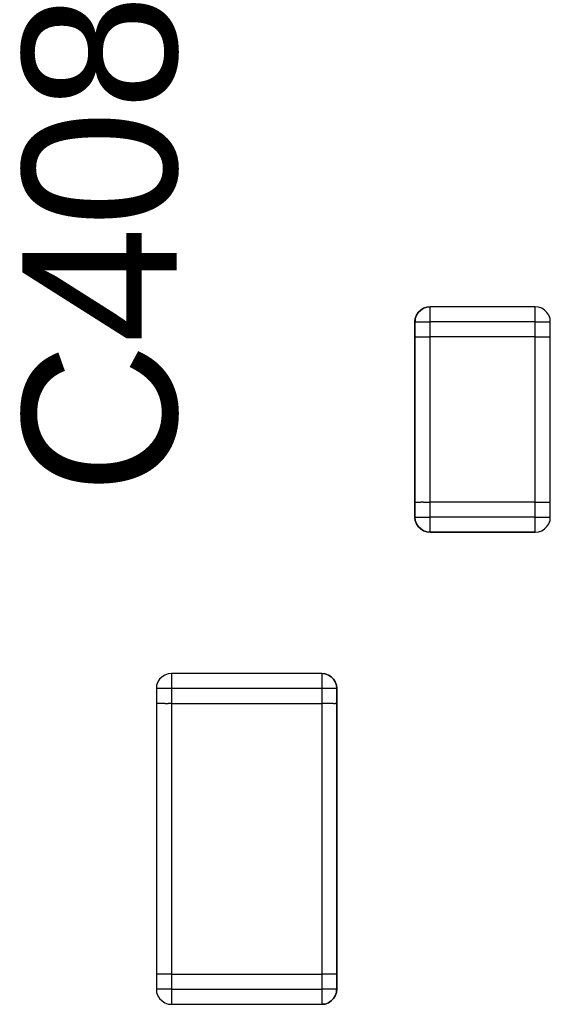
# Model space of a CAD drawing. Header units: inches. Extents: x 0 to 474, y -297 to 0.
# Tile 71 of 256: x 156.42 to 158.18, y -146.55 to -143.28. Entities that reach past the tile are written whole.
import ezdxf

# ---------------------------------------------------------------- set-up
doc = ezdxf.new("R2010")
doc.units = ezdxf.units.IN
doc.header["$MEASUREMENT"] = 0
doc.styles.add('Arial0', font='arial.ttf', dxfattribs={"height": 3.644212})

msp = doc.modelspace()

# ---------------------------------------------------------------- linework, layer by layer
at = {"color": 7, "true_color": 0xffffff}
for p, q in [((157.7538, -144.2458), (157.7458, -144.2538)), ((157.7458, -144.2538), (157.7538, -144.2458)), ((157.7628, -144.2398), (157.7538, -144.2458)), ((157.7538, -144.2458), (157.7628, -144.2398)), ((157.7738, -144.2358), (157.7628, -144.2398)), ((157.7628, -144.2398), (157.7738, -144.2358)), ((157.7848, -144.2348), (157.7738, -144.2358)), ((157.7738, -144.2358), (157.7848, -144.2348)), ((158.1348, -144.2348), (157.7848, -144.2348)), ((158.1348, -144.2348), (157.7848, -144.2348)), ((157.7848, -144.2358), (157.7848, -144.2348)), ((157.7848, -144.2398), (157.7848, -144.2358)), ((157.7848, -144.2458), (157.7848, -144.2398)), ((157.7848, -144.2538), (157.7848, -144.2458)), ((158.1458, -144.2358), (158.1348, -144.2348)), ((158.1458, -144.2358), (158.1348, -144.2348)), ((158.1348, -144.2358), (158.1348, -144.2348)), ((158.1348, -144.2398), (158.1348, -144.2358)), ((158.1348, -144.2458), (158.1348, -144.2398)), ((158.1348, -144.2538), (158.1348, -144.2458)), ((158.1568, -144.2398), (158.1458, -144.2358)), ((158.1568, -144.2398), (158.1458, -144.2358)), ((158.1658, -144.2458), (158.1568, -144.2398)), ((158.1658, -144.2458), (158.1568, -144.2398)), ((158.1738, -144.2538), (158.1658, -144.2458)), ((158.1738, -144.2538), (158.1658, -144.2458)), ((157.7348, -144.2848), (157.7358, -144.2738)), ((157.7358, -144.2848), (157.7348, -144.2848)), ((157.7348, -144.2848), (157.7348, -144.3348)), ((157.7348, -144.3348), (157.7348, -144.2848)), ((157.7348, -144.2848), (157.7358, -144.2848)), ((157.7398, -144.2628), (157.7358, -144.2738)), ((157.7358, -144.2738), (157.7398, -144.2628)), ((157.7358, -144.2738), (157.7358, -144.2848)), ((157.7358, -144.2848), (157.7398, -144.2848)), ((157.7458, -144.2538), (157.7398, -144.2628)), ((157.7398, -144.2628), (157.7458, -144.2538)), ((157.7398, -144.2848), (157.7458, -144.2848)), ((157.7458, -144.2848), (157.7538, -144.2848)), ((157.7538, -144.2848), (157.7628, -144.2848)), ((157.7628, -144.2848), (157.7738, -144.2848)), ((157.7738, -144.2848), (157.7848, -144.2848)), ((157.7848, -144.2628), (157.7848, -144.2538)), ((157.7848, -144.2738), (157.7848, -144.2628)), ((157.7848, -144.2848), (157.7848, -144.2738)), ((157.7848, -144.3348), (157.7848, -144.2848)), ((158.1348, -144.2848), (157.7848, -144.2848)), ((158.1348, -144.2628), (158.1348, -144.2538)), ((158.1348, -144.2738), (158.1348, -144.2628)), ((158.1348, -144.2848), (158.1348, -144.2738)), ((158.1348, -144.3348), (158.1348, -144.2848)), ((158.1348, -144.2848), (158.1458, -144.2848)), ((158.1458, -144.2848), (158.1568, -144.2848)), ((158.1568, -144.2848), (158.1658, -144.2848)), ((158.1658, -144.2848), (158.1738, -144.2848)), ((158.1798, -144.2628), (158.1738, -144.2538)), ((158.1798, -144.2628), (158.1738, -144.2538)), ((158.1738, -144.2848), (158.1798, -144.2848)), ((158.1838, -144.2738), (158.1798, -144.2628)), ((158.1838, -144.2738), (158.1798, -144.2628)), ((158.1798, -144.2848), (158.1838, -144.2848)), ((158.1838, -144.2848), (158.1838, -144.2738)), ((158.1848, -144.2848), (158.1838, -144.2738)), ((158.1848, -144.2848), (158.1838, -144.2848)), ((158.1838, -144.2848), (158.1848, -144.2848)), ((158.1848, -144.3348), (158.1848, -144.2848)), ((158.1848, -144.3348), (158.1848, -144.2848)), ((157.7348, -144.3348), (157.7348, -144.8848)), ((157.7348, -144.3348), (157.7358, -144.3348)), ((157.7348, -144.8848), (157.7348, -144.3348)), ((157.7348, -144.3348), (157.7358, -144.3348)), ((157.7358, -144.3348), (157.7398, -144.3348)), ((157.7358, -144.3348), (157.7398, -144.3348)), ((157.7398, -144.3348), (157.7458, -144.3348)), ((157.7398, -144.3348), (157.7458, -144.3348)), ((157.7458, -144.3348), (157.7538, -144.3348)), ((157.7458, -144.3348), (157.7538, -144.3348)), ((157.7538, -144.3348), (157.7628, -144.3348)), ((157.7538, -144.3348), (157.7628, -144.3348)), ((157.7628, -144.3348), (157.7738, -144.3348)), ((157.7628, -144.3348), (157.7738, -144.3348)), ((157.7738, -144.3348), (157.7848, -144.3348)), ((157.7738, -144.3348), (157.7848, -144.3348)), ((158.1348, -144.3348), (157.7848, -144.3348)), ((158.1348, -144.3348), (157.7848, -144.3348)), ((157.7848, -144.8848), (157.7848, -144.3348)), ((158.1348, -144.3348), (158.1458, -144.3348)), ((158.1348, -144.3348), (158.1458, -144.3348)), ((158.1348, -144.8848), (158.1348, -144.3348)), ((158.1458, -144.3348), (158.1568, -144.3348)), ((158.1458, -144.3348), (158.1568, -144.3348)), ((158.1568, -144.3348), (158.1658, -144.3348)), ((158.1568, -144.3348), (158.1658, -144.3348)), ((158.1658, -144.3348), (158.1738, -144.3348)), ((158.1658, -144.3348), (158.1738, -144.3348)), ((158.1738, -144.3348), (158.1798, -144.3348)), ((158.1738, -144.3348), (158.1798, -144.3348)), ((158.1798, -144.3348), (158.1838, -144.3348)), ((158.1798, -144.3348), (158.1838, -144.3348)), ((158.1838, -144.3348), (158.1848, -144.3348)), ((158.1838, -144.3348), (158.1848, -144.3348)), ((158.1848, -144.8848), (158.1848, -144.3348)), ((158.1848, -144.8848), (158.1848, -144.3348)), ((157.7348, -144.8848), (157.7348, -144.9348)), ((157.7348, -144.8848), (157.7358, -144.8848)), ((157.7348, -144.9348), (157.7348, -144.8848)), ((157.7348, -144.8848), (157.7358, -144.8848)), ((157.7358, -144.8848), (157.7398, -144.8848)), ((157.7358, -144.8848), (157.7398, -144.8848)), ((157.7398, -144.8848), (157.7458, -144.8848)), ((157.7398, -144.8848), (157.7458, -144.8848)), ((157.7458, -144.8848), (157.7538, -144.8848)), ((157.7458, -144.8848), (157.7538, -144.8848)), ((157.7628, -144.8848), (157.7538, -144.8848)), ((157.7628, -144.8848), (157.7538, -144.8848)), ((157.7628, -144.8848), (157.7738, -144.8848)), ((157.7628, -144.8848), (157.7738, -144.8848)), ((157.7738, -144.8848), (157.7848, -144.8848)), ((157.7738, -144.8848), (157.7848, -144.8848)), ((158.1348, -144.8848), (157.7848, -144.8848)), ((158.1348, -144.8848), (157.7848, -144.8848)), ((157.7848, -144.9348), (157.7848, -144.8848)), ((158.1348, -144.8848), (158.1458, -144.8848)), ((158.1348, -144.8848), (158.1458, -144.8848)), ((158.1348, -144.9348), (158.1348, -144.8848)), ((158.1458, -144.8848), (158.1568, -144.8848)), ((158.1458, -144.8848), (158.1568, -144.8848)), ((158.1568, -144.8848), (158.1658, -144.8848)), ((158.1568, -144.8848), (158.1658, -144.8848)), ((158.1658, -144.8848), (158.1738, -144.8848)), ((158.1658, -144.8848), (158.1738, -144.8848)), ((158.1738, -144.8848), (158.1798, -144.8848)), ((158.1738, -144.8848), (158.1798, -144.8848)), ((158.1798, -144.8848), (158.1838, -144.8848)), ((158.1798, -144.8848), (158.1838, -144.8848)), ((158.1838, -144.8848), (158.1848, -144.8848)), ((158.1838, -144.8848), (158.1848, -144.8848)), ((158.1848, -144.9348), (158.1848, -144.8848)), ((158.1848, -144.9348), (158.1848, -144.8848)), ((157.7348, -144.9348), (157.7358, -144.9458)), ((157.7358, -144.9458), (157.7348, -144.9348)), ((157.7348, -144.9348), (157.7358, -144.9348)), ((157.7358, -144.9348), (157.7398, -144.9348)), ((157.7398, -144.9348), (157.7458, -144.9348)), ((157.7458, -144.9348), (157.7538, -144.9348)), ((157.7538, -144.9348), (157.7628, -144.9348)), ((157.7628, -144.9348), (157.7738, -144.9348)), ((157.7738, -144.9348), (157.7848, -144.9348)), ((157.7848, -144.9458), (157.7848, -144.9348)), ((158.1348, -144.9348), (157.7848, -144.9348)), ((158.1348, -144.9348), (158.1458, -144.9348)), ((158.1348, -144.9458), (158.1348, -144.9348)), ((158.1458, -144.9348), (158.1568, -144.9348)), ((158.1568, -144.9348), (158.1658, -144.9348)), ((158.1658, -144.9348), (158.1738, -144.9348)), ((158.1738, -144.9348), (158.1798, -144.9348)), ((158.1798, -144.9348), (158.1838, -144.9348)), ((158.1838, -144.9458), (158.1848, -144.9348)), ((158.1838, -144.9458), (158.1848, -144.9348)), ((158.1838, -144.9348), (158.1848, -144.9348)), ((157.7358, -144.9458), (157.7398, -144.9568)), ((157.7398, -144.9568), (157.7358, -144.9458)), ((157.7398, -144.9568), (157.7458, -144.9658)), ((157.7458, -144.9658), (157.7398, -144.9568)), ((157.7458, -144.9658), (157.7538, -144.9738)), ((157.7538, -144.9738), (157.7458, -144.9658)), ((157.7848, -144.9568), (157.7848, -144.9458)), ((157.7848, -144.9658), (157.7848, -144.9568)), ((157.7848, -144.9738), (157.7848, -144.9658)), ((158.1348, -144.9568), (158.1348, -144.9458)), ((158.1348, -144.9658), (158.1348, -144.9568)), ((158.1348, -144.9738), (158.1348, -144.9658)), ((158.1658, -144.9738), (158.1738, -144.9658)), ((158.1658, -144.9738), (158.1738, -144.9658)), ((158.1738, -144.9658), (158.1798, -144.9568)), ((158.1738, -144.9658), (158.1798, -144.9568)), ((158.1798, -144.9568), (158.1838, -144.9458)), ((158.1798, -144.9568), (158.1838, -144.9458)), ((157.7538, -144.9738), (157.7628, -144.9798)), ((157.7628, -144.9798), (157.7538, -144.9738)), ((157.7628, -144.9798), (157.7738, -144.9838)), ((157.7738, -144.9838), (157.7628, -144.9798)), ((157.7738, -144.9838), (157.7848, -144.9848)), ((157.7848, -144.9848), (157.7738, -144.9838)), ((157.7848, -144.9798), (157.7848, -144.9738)), ((157.7848, -144.9838), (157.7848, -144.9798)), ((157.7848, -144.9848), (157.7848, -144.9838)), ((157.7848, -144.9848), (158.1348, -144.9848)), ((158.1348, -144.9848), (157.7848, -144.9848)), ((158.1348, -144.9798), (158.1348, -144.9738)), ((158.1348, -144.9838), (158.1348, -144.9798)), ((158.1348, -144.9848), (158.1458, -144.9838)), ((158.1348, -144.9848), (158.1458, -144.9838)), ((158.1348, -144.9848), (158.1348, -144.9838)), ((158.1458, -144.9838), (158.1568, -144.9798)), ((158.1458, -144.9838), (158.1568, -144.9798)), ((158.1568, -144.9798), (158.1658, -144.9738)), ((158.1568, -144.9798), (158.1658, -144.9738)), ((156.9028, -145.4598), (156.8938, -145.4658)), ((156.9028, -145.4598), (156.8938, -145.4658)), ((156.9138, -145.4558), (156.9028, -145.4598)), ((156.9138, -145.4558), (156.9028, -145.4598)), ((156.9248, -145.4548), (156.9138, -145.4558)), ((156.9248, -145.4548), (156.9138, -145.4558)), ((157.4248, -145.4548), (156.9248, -145.4548)), ((157.4248, -145.4548), (156.9248, -145.4548)), ((156.9248, -145.4548), (156.9248, -145.4558)), ((156.9248, -145.4558), (156.9248, -145.4598)), ((156.9248, -145.4598), (156.9248, -145.4658)), ((157.4358, -145.4558), (157.4248, -145.4548)), ((157.4248, -145.4548), (157.4358, -145.4558)), ((157.4248, -145.4548), (157.4248, -145.4558)), ((157.4248, -145.4558), (157.4248, -145.4598)), ((157.4248, -145.4598), (157.4248, -145.4658)), ((157.4468, -145.4598), (157.4358, -145.4558)), ((157.4358, -145.4558), (157.4468, -145.4598)), ((157.4558, -145.4658), (157.4468, -145.4598)), ((157.4468, -145.4598), (157.4558, -145.4658)), ((156.8758, -145.4938), (156.8748, -145.5048)), ((156.8758, -145.4938), (156.8748, -145.5048)), ((156.8798, -145.4828), (156.8758, -145.4938)), ((156.8798, -145.4828), (156.8758, -145.4938)), ((156.8858, -145.4738), (156.8798, -145.4828)), ((156.8858, -145.4738), (156.8798, -145.4828)), ((156.8938, -145.4658), (156.8858, -145.4738)), ((156.8938, -145.4658), (156.8858, -145.4738)), ((156.9248, -145.4658), (156.9248, -145.4738)), ((156.9248, -145.4738), (156.9248, -145.4828)), ((156.9248, -145.4828), (156.9248, -145.4938)), ((156.9248, -145.4938), (156.9248, -145.5048)), ((157.4248, -145.4658), (157.4248, -145.4738)), ((157.4248, -145.4738), (157.4248, -145.4828)), ((157.4248, -145.4828), (157.4248, -145.4938)), ((157.4248, -145.4938), (157.4248, -145.5048)), ((157.4638, -145.4738), (157.4558, -145.4658)), ((157.4558, -145.4658), (157.4638, -145.4738)), ((157.4698, -145.4828), (157.4638, -145.4738)), ((157.4638, -145.4738), (157.4698, -145.4828)), ((157.4738, -145.4938), (157.4698, -145.4828)), ((157.4698, -145.4828), (157.4738, -145.4938)), ((157.4748, -145.5048), (157.4738, -145.4938)), ((157.4738, -145.4938), (157.4748, -145.5048)), ((156.8748, -145.5048), (156.8748, -145.5548)), ((156.8748, -145.5048), (156.8748, -145.5548)), ((156.8758, -145.5048), (156.8748, -145.5048)), ((156.8798, -145.5048), (156.8758, -145.5048)), ((156.8858, -145.5048), (156.8798, -145.5048)), ((156.8938, -145.5048), (156.8858, -145.5048)), ((156.9028, -145.5048), (156.8938, -145.5048)), ((156.9138, -145.5048), (156.9028, -145.5048)), ((156.9248, -145.5048), (156.9138, -145.5048)), ((156.9248, -145.5048), (156.9248, -145.5548)), ((157.4248, -145.5048), (156.9248, -145.5048)), ((157.4358, -145.5048), (157.4248, -145.5048)), ((157.4248, -145.5048), (157.4248, -145.5548)), ((157.4468, -145.5048), (157.4358, -145.5048)), ((157.4558, -145.5048), (157.4468, -145.5048)), ((157.4638, -145.5048), (157.4558, -145.5048)), ((157.4698, -145.5048), (157.4638, -145.5048)), ((157.4738, -145.5048), (157.4698, -145.5048)), ((157.4748, -145.5048), (157.4738, -145.5048)), ((157.4748, -145.5548), (157.4748, -145.5048)), ((157.4748, -145.5048), (157.4748, -145.5548)), ((156.8748, -145.5548), (156.8748, -146.4548)), ((156.8758, -145.5548), (156.8748, -145.5548)), ((156.8758, -145.5548), (156.8748, -145.5548)), ((156.8748, -145.5548), (156.8748, -146.4548)), ((156.8798, -145.5548), (156.8758, -145.5548)), ((156.8798, -145.5548), (156.8758, -145.5548)), ((156.8858, -145.5548), (156.8798, -145.5548)), ((156.8858, -145.5548), (156.8798, -145.5548)), ((156.8938, -145.5548), (156.8858, -145.5548)), ((156.8938, -145.5548), (156.8858, -145.5548)), ((156.9028, -145.5548), (156.8938, -145.5548)), ((156.9028, -145.5548), (156.8938, -145.5548)), ((156.9028, -145.5548), (156.9138, -145.5548)), ((156.9028, -145.5548), (156.9138, -145.5548)), ((156.9248, -145.5548), (156.9138, -145.5548)), ((156.9248, -145.5548), (156.9138, -145.5548)), ((156.9248, -145.5548), (157.4248, -145.5548)), ((156.9248, -145.5548), (157.4248, -145.5548)), ((156.9248, -145.5548), (156.9248, -146.4548)), ((157.4358, -145.5548), (157.4248, -145.5548)), ((157.4358, -145.5548), (157.4248, -145.5548)), ((157.4248, -145.5548), (157.4248, -146.4548)), ((157.4468, -145.5548), (157.4358, -145.5548)), ((157.4468, -145.5548), (157.4358, -145.5548)), ((157.4558, -145.5548), (157.4468, -145.5548)), ((157.4558, -145.5548), (157.4468, -145.5548)), ((157.4638, -145.5548), (157.4558, -145.5548)), ((157.4638, -145.5548), (157.4558, -145.5548)), ((157.4638, -145.5548), (157.4698, -145.5548)), ((157.4638, -145.5548), (157.4698, -145.5548)), ((157.4738, -145.5548), (157.4698, -145.5548)), ((157.4738, -145.5548), (157.4698, -145.5548)), ((157.4748, -145.5548), (157.4738, -145.5548)), ((157.4748, -145.5548), (157.4738, -145.5548)), ((157.4748, -146.4548), (157.4748, -145.5548)), ((157.4748, -145.5548), (157.4748, -146.4548)), ((156.8748, -146.4548), (156.8748, -146.5048)), ((156.8758, -146.4548), (156.8748, -146.4548)), ((156.8748, -146.4548), (156.8748, -146.5048)), ((156.8758, -146.4548), (156.8748, -146.4548)), ((156.8798, -146.4548), (156.8758, -146.4548)), ((156.8798, -146.4548), (156.8758, -146.4548)), ((156.8858, -146.4548), (156.8798, -146.4548)), ((156.8858, -146.4548), (156.8798, -146.4548)), ((156.8938, -146.4548), (156.8858, -146.4548)), ((156.8938, -146.4548), (156.8858, -146.4548)), ((156.9028, -146.4548), (156.8938, -146.4548)), ((156.9028, -146.4548), (156.8938, -146.4548)), ((156.9138, -146.4548), (156.9028, -146.4548)), ((156.9138, -146.4548), (156.9028, -146.4548)), ((156.9248, -146.4548), (156.9138, -146.4548)), ((156.9248, -146.4548), (156.9138, -146.4548)), ((156.9248, -146.4548), (157.4248, -146.4548)), ((156.9248, -146.4548), (157.4248, -146.4548)), ((156.9248, -146.4548), (156.9248, -146.5048)), ((157.4358, -146.4548), (157.4248, -146.4548)), ((157.4358, -146.4548), (157.4248, -146.4548)), ((157.4248, -146.4548), (157.4248, -146.5048)), ((157.4468, -146.4548), (157.4358, -146.4548)), ((157.4468, -146.4548), (157.4358, -146.4548)), ((157.4558, -146.4548), (157.4468, -146.4548)), ((157.4558, -146.4548), (157.4468, -146.4548)), ((157.4638, -146.4548), (157.4558, -146.4548)), ((157.4638, -146.4548), (157.4558, -146.4548)), ((157.4698, -146.4548), (157.4638, -146.4548)), ((157.4698, -146.4548), (157.4638, -146.4548)), ((157.4738, -146.4548), (157.4698, -146.4548)), ((157.4738, -146.4548), (157.4698, -146.4548)), ((157.4748, -146.4548), (157.4738, -146.4548)), ((157.4748, -146.4548), (157.4738, -146.4548)), ((157.4748, -146.5048), (157.4748, -146.4548)), ((157.4748, -146.4548), (157.4748, -146.5048)), ((156.8748, -146.5048), (156.8758, -146.5048)), ((156.8748, -146.5048), (156.8758, -146.5158)), ((156.8758, -146.5048), (156.8748, -146.5048)), ((156.8758, -146.5048), (156.8758, -146.5158)), ((156.8798, -146.5048), (156.8758, -146.5048)), ((156.8858, -146.5048), (156.8798, -146.5048)), ((156.8938, -146.5048), (156.8858, -146.5048)), ((156.9028, -146.5048), (156.8938, -146.5048)), ((156.9138, -146.5048), (156.9028, -146.5048)), ((156.9248, -146.5048), (156.9138, -146.5048)), ((156.9248, -146.5048), (157.4248, -146.5048)), ((156.9248, -146.5048), (156.9248, -146.5158)), ((157.4248, -146.5048), (157.4248, -146.5158)), ((157.4358, -146.5048), (157.4248, -146.5048)), ((157.4468, -146.5048), (157.4358, -146.5048)), ((157.4558, -146.5048), (157.4468, -146.5048)), ((157.4638, -146.5048), (157.4558, -146.5048)), ((157.4698, -146.5048), (157.4638, -146.5048)), ((157.4738, -146.5048), (157.4698, -146.5048)), ((157.4738, -146.5158), (157.4738, -146.5048)), ((157.4738, -146.5048), (157.4748, -146.5048)), ((157.4748, -146.5048), (157.4738, -146.5158)), ((157.4748, -146.5048), (157.4738, -146.5048)), ((156.8758, -146.5158), (156.8798, -146.5268)), ((156.8758, -146.5158), (156.8798, -146.5268)), ((156.8798, -146.5268), (156.8858, -146.5358)), ((156.8798, -146.5268), (156.8858, -146.5358)), ((156.8858, -146.5358), (156.8938, -146.5438)), ((156.8858, -146.5358), (156.8938, -146.5438)), ((156.8938, -146.5438), (156.9028, -146.5498)), ((156.8938, -146.5438), (156.9028, -146.5498)), ((156.9248, -146.5158), (156.9248, -146.5268)), ((156.9248, -146.5268), (156.9248, -146.5358)), ((156.9248, -146.5358), (156.9248, -146.5438)), ((156.9248, -146.5438), (156.9248, -146.5498)), ((157.4248, -146.5158), (157.4248, -146.5268)), ((157.4248, -146.5268), (157.4248, -146.5358)), ((157.4248, -146.5358), (157.4248, -146.5438)), ((157.4248, -146.5438), (157.4248, -146.5498)), ((157.4468, -146.5498), (157.4558, -146.5438)), ((157.4558, -146.5438), (157.4468, -146.5498)), ((157.4558, -146.5438), (157.4638, -146.5358)), ((157.4638, -146.5358), (157.4558, -146.5438)), ((157.4638, -146.5358), (157.4698, -146.5268)), ((157.4698, -146.5268), (157.4638, -146.5358)), ((157.4698, -146.5268), (157.4738, -146.5158)), ((157.4738, -146.5158), (157.4698, -146.5268)), ((156.9028, -146.5498), (156.9138, -146.5538)), ((156.9028, -146.5498), (156.9138, -146.5538)), ((156.9138, -146.5538), (156.9248, -146.5548)), ((156.9138, -146.5538), (156.9248, -146.5548)), ((156.9248, -146.5498), (156.9248, -146.5538)), ((156.9248, -146.5538), (156.9248, -146.5548)), ((156.9248, -146.5548), (157.4248, -146.5548)), ((156.9248, -146.5548), (157.4248, -146.5548)), ((157.4248, -146.5498), (157.4248, -146.5538)), ((157.4248, -146.5548), (157.4358, -146.5538)), ((157.4358, -146.5538), (157.4248, -146.5548)), ((157.4248, -146.5538), (157.4248, -146.5548)), ((157.4358, -146.5538), (157.4468, -146.5498)), ((157.4468, -146.5498), (157.4358, -146.5538))]:
    msp.add_line(p, q, dxfattribs=at)
at = {"color": 18, "true_color": 0x000000}
for p, q in [((157.7538, -144.2458), (157.7458, -144.2538)), ((157.7458, -144.2538), (157.7538, -144.2458)), ((157.7628, -144.2398), (157.7538, -144.2458)), ((157.7538, -144.2458), (157.7628, -144.2398)), ((157.7738, -144.2358), (157.7628, -144.2398)), ((157.7628, -144.2398), (157.7738, -144.2358)), ((157.7848, -144.2348), (157.7738, -144.2358)), ((157.7738, -144.2358), (157.7848, -144.2348)), ((158.1348, -144.2348), (157.7848, -144.2348)), ((158.1348, -144.2348), (157.7848, -144.2348)), ((157.7848, -144.2358), (157.7848, -144.2348)), ((157.7848, -144.2398), (157.7848, -144.2358)), ((157.7848, -144.2458), (157.7848, -144.2398)), ((157.7848, -144.2538), (157.7848, -144.2458)), ((158.1458, -144.2358), (158.1348, -144.2348)), ((158.1458, -144.2358), (158.1348, -144.2348)), ((158.1348, -144.2358), (158.1348, -144.2348)), ((158.1348, -144.2398), (158.1348, -144.2358)), ((158.1348, -144.2458), (158.1348, -144.2398)), ((158.1348, -144.2538), (158.1348, -144.2458)), ((158.1568, -144.2398), (158.1458, -144.2358)), ((158.1568, -144.2398), (158.1458, -144.2358)), ((158.1658, -144.2458), (158.1568, -144.2398)), ((158.1658, -144.2458), (158.1568, -144.2398)), ((158.1738, -144.2538), (158.1658, -144.2458)), ((158.1738, -144.2538), (158.1658, -144.2458)), ((157.7348, -144.2848), (157.7358, -144.2738)), ((157.7358, -144.2848), (157.7348, -144.2848)), ((157.7348, -144.2848), (157.7348, -144.3348)), ((157.7348, -144.3348), (157.7348, -144.2848)), ((157.7348, -144.2848), (157.7358, -144.2848)), ((157.7398, -144.2628), (157.7358, -144.2738)), ((157.7358, -144.2738), (157.7398, -144.2628)), ((157.7358, -144.2738), (157.7358, -144.2848)), ((157.7358, -144.2848), (157.7398, -144.2848)), ((157.7458, -144.2538), (157.7398, -144.2628)), ((157.7398, -144.2628), (157.7458, -144.2538)), ((157.7398, -144.2848), (157.7458, -144.2848)), ((157.7458, -144.2848), (157.7538, -144.2848)), ((157.7538, -144.2848), (157.7628, -144.2848)), ((157.7628, -144.2848), (157.7738, -144.2848)), ((157.7738, -144.2848), (157.7848, -144.2848)), ((157.7848, -144.2628), (157.7848, -144.2538)), ((157.7848, -144.2738), (157.7848, -144.2628)), ((157.7848, -144.2848), (157.7848, -144.2738)), ((157.7848, -144.3348), (157.7848, -144.2848)), ((158.1348, -144.2848), (157.7848, -144.2848)), ((158.1348, -144.2628), (158.1348, -144.2538)), ((158.1348, -144.2738), (158.1348, -144.2628)), ((158.1348, -144.2848), (158.1348, -144.2738)), ((158.1348, -144.3348), (158.1348, -144.2848)), ((158.1348, -144.2848), (158.1458, -144.2848)), ((158.1458, -144.2848), (158.1568, -144.2848)), ((158.1568, -144.2848), (158.1658, -144.2848)), ((158.1658, -144.2848), (158.1738, -144.2848)), ((158.1798, -144.2628), (158.1738, -144.2538)), ((158.1798, -144.2628), (158.1738, -144.2538)), ((158.1738, -144.2848), (158.1798, -144.2848)), ((158.1838, -144.2738), (158.1798, -144.2628)), ((158.1838, -144.2738), (158.1798, -144.2628)), ((158.1798, -144.2848), (158.1838, -144.2848)), ((158.1838, -144.2848), (158.1838, -144.2738)), ((158.1848, -144.2848), (158.1838, -144.2738)), ((158.1848, -144.2848), (158.1838, -144.2848)), ((158.1838, -144.2848), (158.1848, -144.2848)), ((158.1848, -144.3348), (158.1848, -144.2848)), ((158.1848, -144.3348), (158.1848, -144.2848)), ((157.7348, -144.3348), (157.7348, -144.8848)), ((157.7348, -144.3348), (157.7358, -144.3348)), ((157.7348, -144.8848), (157.7348, -144.3348)), ((157.7348, -144.3348), (157.7358, -144.3348)), ((157.7358, -144.3348), (157.7398, -144.3348)), ((157.7358, -144.3348), (157.7398, -144.3348)), ((157.7398, -144.3348), (157.7458, -144.3348)), ((157.7398, -144.3348), (157.7458, -144.3348)), ((157.7458, -144.3348), (157.7538, -144.3348)), ((157.7458, -144.3348), (157.7538, -144.3348)), ((157.7538, -144.3348), (157.7628, -144.3348)), ((157.7538, -144.3348), (157.7628, -144.3348)), ((157.7628, -144.3348), (157.7738, -144.3348)), ((157.7628, -144.3348), (157.7738, -144.3348)), ((157.7738, -144.3348), (157.7848, -144.3348)), ((157.7738, -144.3348), (157.7848, -144.3348)), ((158.1348, -144.3348), (157.7848, -144.3348)), ((158.1348, -144.3348), (157.7848, -144.3348)), ((157.7848, -144.8848), (157.7848, -144.3348)), ((158.1348, -144.3348), (158.1458, -144.3348)), ((158.1348, -144.3348), (158.1458, -144.3348)), ((158.1348, -144.8848), (158.1348, -144.3348)), ((158.1458, -144.3348), (158.1568, -144.3348)), ((158.1458, -144.3348), (158.1568, -144.3348)), ((158.1568, -144.3348), (158.1658, -144.3348)), ((158.1568, -144.3348), (158.1658, -144.3348)), ((158.1658, -144.3348), (158.1738, -144.3348)), ((158.1658, -144.3348), (158.1738, -144.3348)), ((158.1738, -144.3348), (158.1798, -144.3348)), ((158.1738, -144.3348), (158.1798, -144.3348)), ((158.1798, -144.3348), (158.1838, -144.3348)), ((158.1798, -144.3348), (158.1838, -144.3348)), ((158.1838, -144.3348), (158.1848, -144.3348)), ((158.1838, -144.3348), (158.1848, -144.3348)), ((158.1848, -144.8848), (158.1848, -144.3348)), ((158.1848, -144.8848), (158.1848, -144.3348)), ((157.7348, -144.8848), (157.7348, -144.9348)), ((157.7348, -144.8848), (157.7358, -144.8848)), ((157.7348, -144.9348), (157.7348, -144.8848)), ((157.7348, -144.8848), (157.7358, -144.8848)), ((157.7358, -144.8848), (157.7398, -144.8848)), ((157.7358, -144.8848), (157.7398, -144.8848)), ((157.7398, -144.8848), (157.7458, -144.8848)), ((157.7398, -144.8848), (157.7458, -144.8848)), ((157.7458, -144.8848), (157.7538, -144.8848)), ((157.7458, -144.8848), (157.7538, -144.8848)), ((157.7628, -144.8848), (157.7538, -144.8848)), ((157.7628, -144.8848), (157.7538, -144.8848)), ((157.7628, -144.8848), (157.7738, -144.8848)), ((157.7628, -144.8848), (157.7738, -144.8848)), ((157.7738, -144.8848), (157.7848, -144.8848)), ((157.7738, -144.8848), (157.7848, -144.8848)), ((158.1348, -144.8848), (157.7848, -144.8848)), ((158.1348, -144.8848), (157.7848, -144.8848)), ((157.7848, -144.9348), (157.7848, -144.8848)), ((158.1348, -144.8848), (158.1458, -144.8848)), ((158.1348, -144.8848), (158.1458, -144.8848)), ((158.1348, -144.9348), (158.1348, -144.8848)), ((158.1458, -144.8848), (158.1568, -144.8848)), ((158.1458, -144.8848), (158.1568, -144.8848)), ((158.1568, -144.8848), (158.1658, -144.8848)), ((158.1568, -144.8848), (158.1658, -144.8848)), ((158.1658, -144.8848), (158.1738, -144.8848)), ((158.1658, -144.8848), (158.1738, -144.8848)), ((158.1738, -144.8848), (158.1798, -144.8848)), ((158.1738, -144.8848), (158.1798, -144.8848)), ((158.1798, -144.8848), (158.1838, -144.8848)), ((158.1798, -144.8848), (158.1838, -144.8848)), ((158.1838, -144.8848), (158.1848, -144.8848)), ((158.1838, -144.8848), (158.1848, -144.8848)), ((158.1848, -144.9348), (158.1848, -144.8848)), ((158.1848, -144.9348), (158.1848, -144.8848)), ((157.7348, -144.9348), (157.7358, -144.9458)), ((157.7358, -144.9458), (157.7348, -144.9348)), ((157.7348, -144.9348), (157.7358, -144.9348)), ((157.7358, -144.9348), (157.7398, -144.9348)), ((157.7398, -144.9348), (157.7458, -144.9348)), ((157.7458, -144.9348), (157.7538, -144.9348)), ((157.7538, -144.9348), (157.7628, -144.9348)), ((157.7628, -144.9348), (157.7738, -144.9348)), ((157.7738, -144.9348), (157.7848, -144.9348)), ((157.7848, -144.9458), (157.7848, -144.9348)), ((158.1348, -144.9348), (157.7848, -144.9348)), ((158.1348, -144.9348), (158.1458, -144.9348)), ((158.1348, -144.9458), (158.1348, -144.9348)), ((158.1458, -144.9348), (158.1568, -144.9348)), ((158.1568, -144.9348), (158.1658, -144.9348)), ((158.1658, -144.9348), (158.1738, -144.9348)), ((158.1738, -144.9348), (158.1798, -144.9348)), ((158.1798, -144.9348), (158.1838, -144.9348)), ((158.1838, -144.9458), (158.1848, -144.9348)), ((158.1838, -144.9458), (158.1848, -144.9348)), ((158.1838, -144.9348), (158.1848, -144.9348)), ((157.7358, -144.9458), (157.7398, -144.9568)), ((157.7398, -144.9568), (157.7358, -144.9458)), ((157.7398, -144.9568), (157.7458, -144.9658)), ((157.7458, -144.9658), (157.7398, -144.9568)), ((157.7458, -144.9658), (157.7538, -144.9738)), ((157.7538, -144.9738), (157.7458, -144.9658)), ((157.7848, -144.9568), (157.7848, -144.9458)), ((157.7848, -144.9658), (157.7848, -144.9568)), ((157.7848, -144.9738), (157.7848, -144.9658)), ((158.1348, -144.9568), (158.1348, -144.9458)), ((158.1348, -144.9658), (158.1348, -144.9568)), ((158.1348, -144.9738), (158.1348, -144.9658)), ((158.1658, -144.9738), (158.1738, -144.9658)), ((158.1658, -144.9738), (158.1738, -144.9658)), ((158.1738, -144.9658), (158.1798, -144.9568)), ((158.1738, -144.9658), (158.1798, -144.9568)), ((158.1798, -144.9568), (158.1838, -144.9458)), ((158.1798, -144.9568), (158.1838, -144.9458)), ((157.7538, -144.9738), (157.7628, -144.9798)), ((157.7628, -144.9798), (157.7538, -144.9738)), ((157.7628, -144.9798), (157.7738, -144.9838)), ((157.7738, -144.9838), (157.7628, -144.9798)), ((157.7738, -144.9838), (157.7848, -144.9848)), ((157.7848, -144.9848), (157.7738, -144.9838)), ((157.7848, -144.9798), (157.7848, -144.9738)), ((157.7848, -144.9838), (157.7848, -144.9798)), ((157.7848, -144.9848), (157.7848, -144.9838)), ((157.7848, -144.9848), (158.1348, -144.9848)), ((158.1348, -144.9848), (157.7848, -144.9848)), ((158.1348, -144.9798), (158.1348, -144.9738)), ((158.1348, -144.9838), (158.1348, -144.9798)), ((158.1348, -144.9848), (158.1458, -144.9838)), ((158.1348, -144.9848), (158.1458, -144.9838)), ((158.1348, -144.9848), (158.1348, -144.9838)), ((158.1458, -144.9838), (158.1568, -144.9798)), ((158.1458, -144.9838), (158.1568, -144.9798)), ((158.1568, -144.9798), (158.1658, -144.9738)), ((158.1568, -144.9798), (158.1658, -144.9738)), ((156.9028, -145.4598), (156.8938, -145.4658)), ((156.9028, -145.4598), (156.8938, -145.4658)), ((156.9138, -145.4558), (156.9028, -145.4598)), ((156.9138, -145.4558), (156.9028, -145.4598)), ((156.9248, -145.4548), (156.9138, -145.4558)), ((156.9248, -145.4548), (156.9138, -145.4558)), ((157.4248, -145.4548), (156.9248, -145.4548)), ((157.4248, -145.4548), (156.9248, -145.4548)), ((156.9248, -145.4548), (156.9248, -145.4558)), ((156.9248, -145.4558), (156.9248, -145.4598)), ((156.9248, -145.4598), (156.9248, -145.4658)), ((157.4358, -145.4558), (157.4248, -145.4548)), ((157.4248, -145.4548), (157.4358, -145.4558)), ((157.4248, -145.4548), (157.4248, -145.4558)), ((157.4248, -145.4558), (157.4248, -145.4598)), ((157.4248, -145.4598), (157.4248, -145.4658)), ((157.4468, -145.4598), (157.4358, -145.4558)), ((157.4358, -145.4558), (157.4468, -145.4598)), ((157.4558, -145.4658), (157.4468, -145.4598)), ((157.4468, -145.4598), (157.4558, -145.4658)), ((156.8758, -145.4938), (156.8748, -145.5048)), ((156.8758, -145.4938), (156.8748, -145.5048)), ((156.8798, -145.4828), (156.8758, -145.4938)), ((156.8798, -145.4828), (156.8758, -145.4938)), ((156.8858, -145.4738), (156.8798, -145.4828)), ((156.8858, -145.4738), (156.8798, -145.4828)), ((156.8938, -145.4658), (156.8858, -145.4738)), ((156.8938, -145.4658), (156.8858, -145.4738)), ((156.9248, -145.4658), (156.9248, -145.4738)), ((156.9248, -145.4738), (156.9248, -145.4828)), ((156.9248, -145.4828), (156.9248, -145.4938)), ((156.9248, -145.4938), (156.9248, -145.5048)), ((157.4248, -145.4658), (157.4248, -145.4738)), ((157.4248, -145.4738), (157.4248, -145.4828)), ((157.4248, -145.4828), (157.4248, -145.4938)), ((157.4248, -145.4938), (157.4248, -145.5048)), ((157.4638, -145.4738), (157.4558, -145.4658)), ((157.4558, -145.4658), (157.4638, -145.4738)), ((157.4698, -145.4828), (157.4638, -145.4738)), ((157.4638, -145.4738), (157.4698, -145.4828)), ((157.4738, -145.4938), (157.4698, -145.4828)), ((157.4698, -145.4828), (157.4738, -145.4938)), ((157.4748, -145.5048), (157.4738, -145.4938)), ((157.4738, -145.4938), (157.4748, -145.5048)), ((156.8748, -145.5048), (156.8748, -145.5548)), ((156.8748, -145.5048), (156.8748, -145.5548)), ((156.8758, -145.5048), (156.8748, -145.5048)), ((156.8798, -145.5048), (156.8758, -145.5048)), ((156.8858, -145.5048), (156.8798, -145.5048)), ((156.8938, -145.5048), (156.8858, -145.5048)), ((156.9028, -145.5048), (156.8938, -145.5048)), ((156.9138, -145.5048), (156.9028, -145.5048)), ((156.9248, -145.5048), (156.9138, -145.5048)), ((156.9248, -145.5048), (156.9248, -145.5548)), ((157.4248, -145.5048), (156.9248, -145.5048)), ((157.4358, -145.5048), (157.4248, -145.5048)), ((157.4248, -145.5048), (157.4248, -145.5548)), ((157.4468, -145.5048), (157.4358, -145.5048)), ((157.4558, -145.5048), (157.4468, -145.5048)), ((157.4638, -145.5048), (157.4558, -145.5048)), ((157.4698, -145.5048), (157.4638, -145.5048)), ((157.4738, -145.5048), (157.4698, -145.5048)), ((157.4748, -145.5048), (157.4738, -145.5048)), ((157.4748, -145.5548), (157.4748, -145.5048)), ((157.4748, -145.5048), (157.4748, -145.5548)), ((156.8748, -145.5548), (156.8748, -146.4548)), ((156.8758, -145.5548), (156.8748, -145.5548)), ((156.8758, -145.5548), (156.8748, -145.5548)), ((156.8748, -145.5548), (156.8748, -146.4548)), ((156.8798, -145.5548), (156.8758, -145.5548)), ((156.8798, -145.5548), (156.8758, -145.5548)), ((156.8858, -145.5548), (156.8798, -145.5548)), ((156.8858, -145.5548), (156.8798, -145.5548)), ((156.8938, -145.5548), (156.8858, -145.5548)), ((156.8938, -145.5548), (156.8858, -145.5548)), ((156.9028, -145.5548), (156.8938, -145.5548)), ((156.9028, -145.5548), (156.8938, -145.5548)), ((156.9028, -145.5548), (156.9138, -145.5548)), ((156.9028, -145.5548), (156.9138, -145.5548)), ((156.9248, -145.5548), (156.9138, -145.5548)), ((156.9248, -145.5548), (156.9138, -145.5548)), ((156.9248, -145.5548), (157.4248, -145.5548)), ((156.9248, -145.5548), (157.4248, -145.5548)), ((156.9248, -145.5548), (156.9248, -146.4548)), ((157.4358, -145.5548), (157.4248, -145.5548)), ((157.4358, -145.5548), (157.4248, -145.5548)), ((157.4248, -145.5548), (157.4248, -146.4548)), ((157.4468, -145.5548), (157.4358, -145.5548)), ((157.4468, -145.5548), (157.4358, -145.5548)), ((157.4558, -145.5548), (157.4468, -145.5548)), ((157.4558, -145.5548), (157.4468, -145.5548)), ((157.4638, -145.5548), (157.4558, -145.5548)), ((157.4638, -145.5548), (157.4558, -145.5548)), ((157.4638, -145.5548), (157.4698, -145.5548)), ((157.4638, -145.5548), (157.4698, -145.5548)), ((157.4738, -145.5548), (157.4698, -145.5548)), ((157.4738, -145.5548), (157.4698, -145.5548)), ((157.4748, -145.5548), (157.4738, -145.5548)), ((157.4748, -145.5548), (157.4738, -145.5548)), ((157.4748, -146.4548), (157.4748, -145.5548)), ((157.4748, -145.5548), (157.4748, -146.4548)), ((156.8748, -146.4548), (156.8748, -146.5048)), ((156.8758, -146.4548), (156.8748, -146.4548)), ((156.8748, -146.4548), (156.8748, -146.5048)), ((156.8758, -146.4548), (156.8748, -146.4548)), ((156.8798, -146.4548), (156.8758, -146.4548)), ((156.8798, -146.4548), (156.8758, -146.4548)), ((156.8858, -146.4548), (156.8798, -146.4548)), ((156.8858, -146.4548), (156.8798, -146.4548)), ((156.8938, -146.4548), (156.8858, -146.4548)), ((156.8938, -146.4548), (156.8858, -146.4548)), ((156.9028, -146.4548), (156.8938, -146.4548)), ((156.9028, -146.4548), (156.8938, -146.4548)), ((156.9138, -146.4548), (156.9028, -146.4548)), ((156.9138, -146.4548), (156.9028, -146.4548)), ((156.9248, -146.4548), (156.9138, -146.4548)), ((156.9248, -146.4548), (156.9138, -146.4548)), ((156.9248, -146.4548), (157.4248, -146.4548)), ((156.9248, -146.4548), (157.4248, -146.4548)), ((156.9248, -146.4548), (156.9248, -146.5048)), ((157.4358, -146.4548), (157.4248, -146.4548)), ((157.4358, -146.4548), (157.4248, -146.4548)), ((157.4248, -146.4548), (157.4248, -146.5048)), ((157.4468, -146.4548), (157.4358, -146.4548)), ((157.4468, -146.4548), (157.4358, -146.4548)), ((157.4558, -146.4548), (157.4468, -146.4548)), ((157.4558, -146.4548), (157.4468, -146.4548)), ((157.4638, -146.4548), (157.4558, -146.4548)), ((157.4638, -146.4548), (157.4558, -146.4548)), ((157.4698, -146.4548), (157.4638, -146.4548)), ((157.4698, -146.4548), (157.4638, -146.4548)), ((157.4738, -146.4548), (157.4698, -146.4548)), ((157.4738, -146.4548), (157.4698, -146.4548)), ((157.4748, -146.4548), (157.4738, -146.4548)), ((157.4748, -146.4548), (157.4738, -146.4548)), ((157.4748, -146.5048), (157.4748, -146.4548)), ((157.4748, -146.4548), (157.4748, -146.5048)), ((156.8748, -146.5048), (156.8758, -146.5048)), ((156.8748, -146.5048), (156.8758, -146.5158)), ((156.8758, -146.5048), (156.8748, -146.5048)), ((156.8758, -146.5048), (156.8758, -146.5158)), ((156.8798, -146.5048), (156.8758, -146.5048)), ((156.8858, -146.5048), (156.8798, -146.5048)), ((156.8938, -146.5048), (156.8858, -146.5048)), ((156.9028, -146.5048), (156.8938, -146.5048)), ((156.9138, -146.5048), (156.9028, -146.5048)), ((156.9248, -146.5048), (156.9138, -146.5048)), ((156.9248, -146.5048), (157.4248, -146.5048)), ((156.9248, -146.5048), (156.9248, -146.5158)), ((157.4248, -146.5048), (157.4248, -146.5158)), ((157.4358, -146.5048), (157.4248, -146.5048)), ((157.4468, -146.5048), (157.4358, -146.5048)), ((157.4558, -146.5048), (157.4468, -146.5048)), ((157.4638, -146.5048), (157.4558, -146.5048)), ((157.4698, -146.5048), (157.4638, -146.5048)), ((157.4738, -146.5048), (157.4698, -146.5048)), ((157.4738, -146.5158), (157.4738, -146.5048)), ((157.4738, -146.5048), (157.4748, -146.5048)), ((157.4748, -146.5048), (157.4738, -146.5158)), ((157.4748, -146.5048), (157.4738, -146.5048)), ((156.8758, -146.5158), (156.8798, -146.5268)), ((156.8758, -146.5158), (156.8798, -146.5268)), ((156.8798, -146.5268), (156.8858, -146.5358)), ((156.8798, -146.5268), (156.8858, -146.5358)), ((156.8858, -146.5358), (156.8938, -146.5438)), ((156.8858, -146.5358), (156.8938, -146.5438)), ((156.8938, -146.5438), (156.9028, -146.5498)), ((156.8938, -146.5438), (156.9028, -146.5498)), ((156.9248, -146.5158), (156.9248, -146.5268)), ((156.9248, -146.5268), (156.9248, -146.5358)), ((156.9248, -146.5358), (156.9248, -146.5438)), ((156.9248, -146.5438), (156.9248, -146.5498)), ((157.4248, -146.5158), (157.4248, -146.5268)), ((157.4248, -146.5268), (157.4248, -146.5358)), ((157.4248, -146.5358), (157.4248, -146.5438)), ((157.4248, -146.5438), (157.4248, -146.5498)), ((157.4468, -146.5498), (157.4558, -146.5438)), ((157.4558, -146.5438), (157.4468, -146.5498)), ((157.4558, -146.5438), (157.4638, -146.5358)), ((157.4638, -146.5358), (157.4558, -146.5438)), ((157.4638, -146.5358), (157.4698, -146.5268)), ((157.4698, -146.5268), (157.4638, -146.5358)), ((157.4698, -146.5268), (157.4738, -146.5158)), ((157.4738, -146.5158), (157.4698, -146.5268)), ((156.9028, -146.5498), (156.9138, -146.5538)), ((156.9028, -146.5498), (156.9138, -146.5538)), ((156.9138, -146.5538), (156.9248, -146.5548)), ((156.9138, -146.5538), (156.9248, -146.5548)), ((156.9248, -146.5498), (156.9248, -146.5538)), ((156.9248, -146.5538), (156.9248, -146.5548)), ((156.9248, -146.5548), (157.4248, -146.5548)), ((156.9248, -146.5548), (157.4248, -146.5548)), ((157.4248, -146.5498), (157.4248, -146.5538)), ((157.4248, -146.5548), (157.4358, -146.5538)), ((157.4358, -146.5538), (157.4248, -146.5548)), ((157.4248, -146.5538), (157.4248, -146.5548)), ((157.4358, -146.5538), (157.4468, -146.5498)), ((157.4468, -146.5498), (157.4358, -146.5538))]:
    msp.add_line(p, q, dxfattribs=at)

# ---------------------------------------------------------------- texts
at = {"color": 18, "true_color": 0x000000, "style": 'Arial0'}
msp.add_text('C408', height=0.51293, rotation=90, dxfattribs=at).set_placement((156.9424, -144.8594))

doc.saveas('drawing.dxf')
